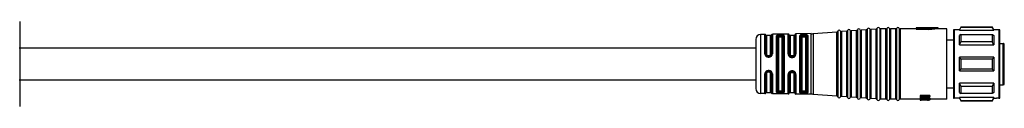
# Model space of a CAD drawing. Header units: millimetres. Extents: x -1015 to 2925, y 357 to 841.
# Tile 11 of 15: x 316 to 517, y 823 to 841. Entities that reach past the tile are written whole.
import ezdxf

# ---------------------------------------------------------------- set-up
doc = ezdxf.new("R2010")
doc.units = ezdxf.units.MM

# ---------------------------------------------------------------- blocks, each defined once
blk = doc.blocks.new('Drawing View1')
at = {"color": 7, "linetype": 'Continuous', "lineweight": 25}
for p, q in [((455.2, 11.9), (455.2, -5.4)), ((624.12, 10.07), (624.12, -3.57)), ((624.12, 10.07), (624.12, 10.07)), ((624.67, 10.11), (624.67, -3.61)), ((625.94, 10.08), (624.86, 10.01)), ((625.94, -3.58), (625.94, 10.08)), ((625.94, 10.08), (625.94, 10.08)), ((626.12, 10.22), (626.12, 10.21)), ((626.12, 10.21), (626.12, -3.72)), ((626.67, 10.25), (626.67, -3.75)), ((627.94, 10.23), (626.86, 10.15)), ((626.86, 10.15), (626.86, 10.15)), ((626.86, 10.15), (626.86, -3.65)), ((627.94, 10.22), (627.94, 10.23)), ((627.94, -3.73), (627.94, 10.22)), ((628.12, 10.36), (628.12, -3.86)), ((628.12, 10.36), (628.12, 10.36)), ((628.67, 10.4), (628.67, -3.9)), ((629.94, 10.37), (628.86, 10.29)), ((628.86, 10.29), (628.86, 10.29)), ((628.86, 10.29), (628.86, -3.79)), ((629.94, -3.87), (629.94, 10.37)), ((629.94, 10.37), (629.94, 10.37)), ((630.12, 10.5), (630.12, -4)), ((630.12, 10.5), (630.12, 10.5)), ((630.67, 10.52), (630.67, -4.02)), ((630.86, 10.4), (630.86, 10.4)), ((630.86, 10.4), (630.86, -3.9)), ((631.94, 10.4), (630.86, 10.4)), ((631.94, -3.9), (631.94, 10.4)), ((631.94, 10.4), (631.94, 10.4)), ((632.13, 10.52), (632.13, -4.02)), ((632.13, 10.52), (632.13, 10.52)), ((632.67, 10.52), (632.67, -4.02)), ((632.86, 10.4), (632.86, 10.4)), ((632.86, 10.4), (632.86, -3.9)), ((633.94, 10.4), (632.86, 10.4)), ((633.94, -3.9), (633.94, 10.4)), ((633.94, 10.4), (633.94, 10.4)), ((634.13, 10.52), (634.13, -4.02)), ((634.13, 10.52), (634.13, 10.52)), ((634.67, 10.52), (634.67, -4.02)), ((634.86, 10.4), (634.86, 10.4)), ((634.86, 10.4), (634.86, -3.9)), ((636.24, 10.4), (634.86, 10.4)), ((636.47, 10.4), (636.24, 10.4)), ((638.1, 10.4), (636.47, 10.4)), ((642.6, 10.6), (638.1, 10.6)), ((638.1, 10.6), (638.1, 10.54)), ((640.6, 10.54), (638.1, 10.54)), ((638.1, 10.34), (638.1, 10.54)), ((638.1, 10.34), (640.6, 10.34)), ((642.6, 10.6), (640.6, 10.45)), ((640.6, 10.54), (640.6, 10.45)), ((640.6, 10.24), (640.6, 10.45)), ((642.6, 10.4), (640.6, 10.24)), ((642.6, 10.4), (642.6, 10.6)), ((644.4, 10.4), (642.6, 10.4)), ((644.4, -3.9), (644.4, 10.4)), ((645.7, 10.05), (645.7, -3.41)), ((645.9, 10.25), (645.9, -3.61)), ((646.91, 10.25), (645.9, 10.25)), ((646.95, 10.25), (646.91, 10.25)), ((647.24, 10.75), (646.95, 10.25)), ((646.95, 10.12), (647.24, 10.68)), ((646.95, 10.12), (646.95, 10.25)), ((646.95, 10.12), (653.95, 10.12)), ((653.66, 10.75), (647.24, 10.75)), ((647.24, 10.75), (647.24, 10.68)), ((653.66, 10.68), (647.24, 10.68)), ((653.95, 10.25), (653.66, 10.75)), ((653.66, 10.68), (653.66, 10.75)), ((654.49, 10.25), (653.95, 10.25)), ((655, 10.25), (654.49, 10.25)), ((655.05, 10.25), (655, 10.25)), ((655.05, -3.75), (655.05, 10.25)), ((655.2, -3.47), (655.2, 10.1)), ((605.4, 8.27), (605.4, -1.77)), ((607.23, 9.28), (606.38, 9.27)), ((606.38, 9.27), (606.38, -2.76)), ((607.23, 9.28), (607.23, 9.28)), ((607.23, 5.33), (607.23, 9.28)), ((607.42, 9.16), (607.42, 9.17)), ((607.42, 5.29), (607.42, 9.16)), ((608.4, 9.05), (607.6, 9.05)), ((607.6, 9.05), (607.6, 5.25)), ((608.4, 5.25), (608.4, 9.05)), ((608.59, 9.18), (608.59, 5.3)), ((612.01, 9.36), (608.77, 9.31)), ((608.77, 9.31), (608.77, 5.34)), ((609.62, -2.47), (609.62, 8.97)), ((609.81, 8.85), (609.81, -2.35)), ((610, 8.72), (610, -2.22)), ((610.5, 9.18), (610.3, 9.18)), ((610.5, 9), (610.3, 8.99)), ((610.3, 8.81), (610.5, 8.81)), ((610.8, -2.22), (610.8, 8.72)), ((610.99, -2.36), (610.99, 8.86)), ((611.18, 9), (611.18, -2.5)), ((612.01, 9.36), (612.01, 9.36)), ((612.01, 5.29), (612.01, 9.36)), ((612.21, 5.23), (612.21, 9.2)), ((613.2, 9.05), (612.4, 9.05)), ((612.4, 9.05), (612.4, 5.18)), ((613.2, 5.18), (613.2, 9.05)), ((613.4, 9.22), (613.4, 5.24)), ((616.68, 9.44), (613.59, 9.38)), ((613.59, 9.38), (613.59, 5.29)), ((614.4, -2.55), (614.4, 9.05)), ((614.6, 8.88), (614.6, -2.38)), ((614.8, 8.72), (614.8, -2.22)), ((615.1, 9), (615.1, 9.07)), ((615.3, 9.07), (615.1, 9.07)), ((615.1, 9), (615.3, 9)), ((615.1, 8.81), (615.3, 8.81)), ((615.3, 9.07), (615.3, 9)), ((615.6, -2.22), (615.6, 8.72)), ((615.79, 8.93), (615.8, 8.89)), ((615.8, -2.39), (615.8, 8.89)), ((616, 9.07), (615.98, 9.12)), ((616, 9.07), (616, -2.57)), ((616.68, 9.43), (616.68, 9.44)), ((616.68, -2.94), (616.68, 9.43)), ((617.12, 9.45), (621.94, 9.8)), ((617.12, 9.45), (617.12, -2.95)), ((617.12, 9.45), (617.12, 9.45)), ((621.94, -3.3), (621.94, 9.8)), ((621.94, 9.8), (621.94, 9.8)), ((622.12, 9.93), (622.12, -3.43)), ((622.12, 9.93), (622.12, 9.93)), ((622.67, 9.97), (622.67, -3.47)), ((623.94, 9.94), (622.86, 9.86)), ((622.86, 9.86), (622.86, 9.86)), ((622.86, 9.86), (622.86, -3.36)), ((623.94, -3.44), (623.94, 9.94)), ((623.94, 9.94), (623.94, 9.94)), ((624.86, 10.01), (624.86, 10)), ((624.86, 10), (624.86, -3.51)), ((645.7, 8.1), (644.4, 8.1)), ((647.24, 9.24), (646.95, 9.07)), ((646.95, 7.14), (646.95, 9.07)), ((647.24, 9.24), (647.24, 7.77)), ((647.24, 9.24), (653.66, 9.24)), ((646.95, 7.14), (647.24, 7.77)), ((646.95, 7.14), (653.95, 7.14)), ((653.66, 7.77), (647.24, 7.77)), ((655.2, 7.4), (655.9, 7.4)), ((655.9, 3.25), (655.9, 7.4)), ((656.1, -0.8), (656.1, 7.2)), ((607.9, 4.82), (607.9, 4.96)), ((607.9, 4.96), (608.1, 4.96)), ((607.9, 4.82), (608.1, 4.82)), ((607.9, 4.67), (608.1, 4.67)), ((608.1, 4.82), (608.1, 4.96)), ((612.39, 4.84), (612.31, 4.93)), ((612.41, 4.84), (612.38, 4.87)), ((612.41, 4.84), (612.39, 4.84)), ((612.41, 4.84), (612.39, 4.84)), ((612.9, 4.89), (612.7, 4.89)), ((612.7, 4.75), (612.9, 4.75)), ((613.22, 4.87), (613.26, 4.9)), ((613.3, 4.95), (613.32, 4.96)), ((613.35, 5.03), (613.32, 4.96)), ((646.95, 1.88), (646.95, 4.62)), ((647.24, 4.29), (646.95, 4.62)), ((653.95, 4.62), (646.95, 4.62)), ((647.24, 4.29), (653.66, 4.29)), ((647.24, 4.29), (647.24, 2.21)), ((646.95, 1.88), (647.24, 2.21)), ((653.66, 2.21), (647.24, 2.21)), ((655.9, -1), (655.9, 3.25)), ((607.23, -2.78), (607.23, 1.24)), ((607.42, -2.67), (607.42, 1.28)), ((607.6, 1.32), (607.6, -2.55)), ((608.1, 1.9), (607.9, 1.9)), ((608.1, 1.75), (607.9, 1.75)), ((607.9, 1.75), (607.9, 1.61)), ((608.1, 1.61), (607.9, 1.61)), ((608.1, 1.75), (608.1, 1.61)), ((608.4, -2.55), (608.4, 1.32)), ((608.59, 1.27), (608.59, -2.68)), ((608.77, 1.23), (608.77, -2.81)), ((612.01, -2.86), (612.01, 1.14)), ((612.21, -2.7), (612.21, 1.19)), ((612.3, 1.48), (612.37, 1.57)), ((612.39, 1.57), (612.36, 1.55)), ((612.38, 1.56), (612.36, 1.55)), ((612.37, 1.56), (612.38, 1.56)), ((612.38, 1.56), (612.37, 1.56)), ((612.4, 1.25), (612.4, -2.55)), ((612.9, 1.68), (612.7, 1.68)), ((612.7, 1.54), (612.9, 1.54)), ((613.2, -2.55), (613.2, 1.25)), ((613.31, 1.46), (613.33, 1.45)), ((613.31, 1.46), (613.33, 1.45)), ((613.35, 1.39), (613.31, 1.46)), ((613.33, 1.45), (613.35, 1.39)), ((613.4, 1.19), (613.4, -2.72)), ((613.59, 1.13), (613.59, -2.88)), ((646.95, 1.88), (653.95, 1.88)), ((644.4, -1.6), (645.7, -1.6)), ((653.95, -0.64), (646.95, -0.64)), ((646.95, -2.57), (646.95, -0.64)), ((647.24, -1.27), (646.95, -0.64)), ((647.24, -1.27), (653.66, -1.27)), ((647.24, -1.27), (647.24, -2.74)), ((655.2, -1), (655.9, -1)), ((606.38, -2.76), (606.38, -2.77)), ((607.23, -2.78), (606.38, -2.77)), ((607.6, -2.55), (608.4, -2.55)), ((612.01, -2.86), (608.77, -2.81)), ((610.5, -2.31), (610.3, -2.31)), ((610.3, -2.49), (610.5, -2.5)), ((610.3, -2.68), (610.5, -2.68)), ((612.4, -2.55), (613.2, -2.55)), ((616.68, -2.94), (613.59, -2.88)), ((615.3, -2.31), (615.1, -2.31)), ((615.1, -2.57), (615.1, -2.5)), ((615.3, -2.5), (615.1, -2.5)), ((615.1, -2.57), (615.3, -2.57)), ((615.3, -2.5), (615.3, -2.57)), ((615.8, -2.39), (615.79, -2.43)), ((615.98, -2.62), (616, -2.57)), ((621.94, -3.3), (617.12, -2.95)), ((623.94, -3.44), (622.86, -3.36)), ((625.94, -3.58), (624.86, -3.51)), ((627.94, -3.73), (626.86, -3.65)), ((629.94, -3.87), (628.86, -3.79)), ((631.94, -3.9), (630.86, -3.9)), ((633.94, -3.9), (632.86, -3.9)), ((638.9, -3.9), (634.86, -3.9)), ((640.9, -3.19), (638.9, -3.19)), ((638.9, -3.19), (638.9, -3.41)), ((638.9, -3.41), (640.9, -3.41)), ((638.9, -3.41), (638.9, -3.52)), ((638.95, -3.52), (638.9, -3.53)), ((640.47, -3.52), (638.9, -3.52)), ((638.9, -3.53), (638.9, -3.74)), ((638.9, -3.74), (638.9, -3.84)), ((638.9, -3.84), (638.9, -3.97)), ((638.9, -3.97), (640.47, -3.97)), ((638.9, -3.97), (638.9, -4.02)), ((640.9, -4.02), (638.9, -4.02)), ((638.9, -4.02), (638.9, -4.08)), ((640.26, -4.02), (640.26, -4.06)), ((640.6, -4.02), (640.6, -4.06)), ((640.9, -3.19), (640.9, -3.41)), ((640.9, -3.58), (640.9, -3.41)), ((640.9, -3.75), (640.9, -3.95)), ((644.4, -3.9), (640.9, -3.9)), ((640.9, -4.02), (640.9, -3.95)), ((640.9, -4.02), (640.9, -4.08)), ((645.7, -3.41), (645.7, -3.55)), ((645.9, -3.61), (645.9, -3.75)), ((646.91, -3.75), (645.9, -3.75)), ((646.91, -3.75), (646.95, -3.75)), ((646.95, -2.57), (647.24, -2.74)), ((653.95, -3.62), (646.95, -3.62)), ((646.95, -3.75), (646.95, -3.62)), ((647.24, -4.18), (646.95, -3.62)), ((646.95, -3.75), (647.24, -4.25)), ((653.66, -2.74), (647.24, -2.74)), ((653.66, -4.25), (653.95, -3.75)), ((653.95, -3.62), (653.95, -3.75)), ((653.95, -3.75), (654.49, -3.75)), ((655, -3.75), (654.49, -3.75)), ((655, -3.75), (655.05, -3.75)), ((655.2, -3.6), (655.2, -3.47)), ((638.9, -4.08), (638.9, -4.1)), ((638.9, -4.08), (640.56, -4.08)), ((640.9, -4.1), (638.9, -4.1)), ((638.9, -4.1), (639.11, -4.1)), ((638.9, -4.1), (638.9, -4.1)), ((639.11, -4.1), (639.16, -4.1)), ((639.11, -4.1), (639.11, -4.1)), ((640.26, -4.06), (640.6, -4.06)), ((640.43, -4.1), (640.43, -4.1)), ((640.6, -4.1), (640.6, -4.1)), ((640.9, -4.1), (640.9, -4.08)), ((647.24, -4.18), (647.24, -4.25)), ((647.24, -4.18), (653.66, -4.18)), ((647.24, -4.25), (653.66, -4.25)), ((653.66, -4.25), (653.66, -4.18))]:
    blk.add_line(p, q, dxfattribs=at)
at = {"color": 7, "linetype": 'Continuous', "lineweight": 25, "flags": 128}
for points in [[(653.95, 10.25), (653.95, 10.25), (653.95, 10.24), (653.95, 10.23), (653.95, 10.22), (653.95, 10.2), (653.95, 10.17), (653.95, 10.15), (653.95, 10.12)], [(615.3, 9.26), (615.18, 9.26), (615.1, 9.26)], [(653.66, 7.77), (653.66, 7.97), (653.66, 8.17), (653.66, 8.37), (653.66, 8.55), (653.66, 8.73), (653.66, 8.91), (653.66, 9.08), (653.66, 9.24)], [(653.95, 9.07), (653.95, 8.87), (653.95, 8.66), (653.95, 8.44), (653.95, 8.2), (653.95, 7.95), (653.95, 7.69), (653.95, 7.42), (653.95, 7.14)], [(612.7, 4.59), (612.81, 4.59), (612.9, 4.59)], [(653.66, 2.21), (653.66, 2.47), (653.66, 2.73), (653.66, 2.99), (653.66, 3.25), (653.66, 3.51), (653.66, 3.77), (653.66, 4.03), (653.66, 4.29)], [(653.95, 4.62), (653.95, 4.28), (653.95, 3.94), (653.95, 3.59), (653.95, 3.25), (653.95, 2.91), (653.95, 2.56), (653.95, 2.22), (653.95, 1.88)], [(612.9, 1.83), (612.78, 1.83), (612.7, 1.83)], [(653.66, -2.74), (653.66, -2.58), (653.66, -2.41), (653.66, -2.23), (653.66, -2.05), (653.66, -1.87), (653.66, -1.67), (653.66, -1.47), (653.66, -1.27)], [(653.95, -0.64), (653.95, -0.92), (653.95, -1.19), (653.95, -1.45), (653.95, -1.7), (653.95, -1.94), (653.95, -2.16), (653.95, -2.37), (653.95, -2.57)], [(615.1, -2.76), (615.21, -2.76), (615.3, -2.76)]]:
    blk.add_lwpolyline(points, dxfattribs=at)
at = {"color": 7, "linetype": 'Continuous', "lineweight": 25}
for centre, radius, start, end in [((622.4, 9.83), 0.3, 90, 160.4937), ((622.4, 9.83), 0.3, 27.65, 90), ((623.93, 10.14), 0.2, 274.0718, 340.4937), ((624.4, 9.97), 0.3, 90, 160.4937), ((624.4, 9.97), 0.3, 27.65, 90), ((624.84, 10.2), 0.2, 207.65, 270), ((625.93, 10.28), 0.2, 274.0718, 340.4937), ((626.4, 10.12), 0.3, 90, 160.4937), ((626.4, 10.12), 0.3, 27.65, 90), ((626.84, 10.35), 0.2, 207.65, 270), ((626.84, 10.35), 0.2, 270, 274.0718), ((627.93, 10.42), 0.2, 274.0718, 340.4937), ((628.4, 10.26), 0.3, 90, 160.4937), ((628.4, 10.26), 0.3, 27.65, 90), ((628.84, 10.49), 0.2, 207.65, 270), ((628.84, 10.49), 0.2, 270, 274.0718), ((629.93, 10.57), 0.2, 274.0718, 340.4937), ((630.4, 10.4), 0.3, 90, 160.4937), ((630.4, 10.4), 0.3, 23.5782, 90), ((630.86, 10.6), 0.2, 203.5782, 270), ((631.94, 10.6), 0.2, 270, 336.4218), ((632.4, 10.4), 0.3, 90, 156.4218), ((632.4, 10.4), 0.3, 23.5782, 90), ((632.86, 10.6), 0.2, 203.5782, 270), ((633.94, 10.6), 0.2, 270, 336.4218), ((634.4, 10.4), 0.3, 90, 156.4218), ((634.4, 10.4), 0.3, 23.5782, 90), ((634.86, 10.6), 0.2, 203.5782, 270), ((645.9, 10.05), 0.2, 90, 180), ((655.05, 10.1), 0.15, 360, 90), ((606.4, 8.27), 1, 90.9414, 180), ((607.24, 9.08), 0.2, 25.1232, 90.9414), ((607.6, 9.25), 0.2, 205.1232, 270), ((608.4, 9.25), 0.2, 270, 338.8076), ((608.77, 9.11), 0.2, 90.9414, 158.8076), ((612.01, 9.16), 0.2, 13.2085, 90.9414), ((612.4, 9.25), 0.2, 193.2085, 270), ((613.2, 9.25), 0.2, 270, 350.5945), ((613.59, 9.18), 0.2, 90.9414, 170.5945), ((616.55, 17.43), 8, 270.9414, 274.0718), ((621.93, 10), 0.2, 274.0718, 340.4937), ((622.84, 10.06), 0.2, 207.65, 270), ((622.84, 10.06), 0.2, 270, 274.0718), ((624.84, 10.2), 0.2, 270, 274.0718), ((606.4, -1.77), 1, 180, 269.0586), ((655.9, -0.8), 0.2, 270, 0), ((607.24, -2.58), 0.2, 269.0586, 334.8768), ((607.6, -2.75), 0.2, 90, 154.8768), ((608.4, -2.75), 0.2, 21.1924, 90), ((608.77, -2.61), 0.2, 201.1924, 269.0586), ((612.01, -2.66), 0.2, 269.0586, 346.7915), ((612.4, -2.75), 0.2, 90, 166.7915), ((613.2, -2.75), 0.2, 9.4055, 90), ((613.59, -2.68), 0.2, 189.4055, 269.0586), ((616.55, -10.93), 8, 85.9282, 89.0586), ((621.93, -3.5), 0.2, 19.5063, 85.9282), ((622.4, -3.33), 0.3, 199.5063, 270), ((622.4, -3.33), 0.3, 270, 332.35), ((622.84, -3.56), 0.2, 90, 152.35), ((622.84, -3.56), 0.2, 85.9282, 90), ((623.93, -3.64), 0.2, 19.5063, 85.9282), ((624.4, -3.47), 0.3, 199.5063, 270), ((624.4, -3.47), 0.3, 270, 332.35), ((624.84, -3.7), 0.2, 90, 152.35), ((624.84, -3.7), 0.2, 85.9282, 90), ((625.93, -3.78), 0.2, 19.5063, 85.9282), ((626.4, -3.62), 0.3, 199.5063, 270), ((626.4, -3.62), 0.3, 270, 332.35), ((626.84, -3.85), 0.2, 90, 152.35), ((626.84, -3.85), 0.2, 85.9282, 90), ((627.93, -3.92), 0.2, 19.5063, 85.9282), ((628.4, -3.76), 0.3, 199.5063, 270), ((628.4, -3.76), 0.3, 270, 332.35), ((628.84, -3.99), 0.2, 90, 152.35), ((628.84, -3.99), 0.2, 85.9282, 90), ((629.93, -4.07), 0.2, 19.5063, 85.9282), ((630.4, -3.9), 0.3, 199.5063, 270), ((630.86, -4.1), 0.2, 90, 156.4218), ((631.94, -4.1), 0.2, 23.5782, 90), ((632.86, -4.1), 0.2, 90, 156.4218), ((633.94, -4.1), 0.2, 23.5782, 90), ((634.86, -4.1), 0.2, 90, 156.4218), ((645.9, -3.55), 0.2, 180, 270), ((655.05, -3.6), 0.15, 270, 0), ((630.4, -3.9), 0.3, 270, 336.4218), ((632.4, -3.9), 0.3, 203.5782, 270), ((632.4, -3.9), 0.3, 270, 336.4218), ((634.4, -3.9), 0.3, 203.5782, 270), ((634.4, -3.9), 0.3, 270, 336.4218)]:
    blk.add_arc(centre, radius, start, end, dxfattribs=at)
for points, knots in [([(653.95, 10.12), (653.9, 10.22), (653.8, 10.41), (653.7, 10.59), (653.66, 10.68)], [0, 0, 0, 0, 0.554448, 1, 1, 1, 1]), ([(610.3, 9.18), (610.21, 9.18), (610.08, 9.17), (609.92, 9.15), (609.79, 9.12), (609.65, 9.06), (609.63, 9), (609.62, 8.97)], [0, 0, 0, 0, 0.241139, 0.362915, 0.491028, 0.735251, 1, 1, 1, 1]), ([(609.81, 8.85), (609.82, 8.87), (609.83, 8.91), (609.94, 8.96), (610.08, 8.98), (610.2, 8.99), (610.27, 8.99), (610.3, 8.99)], [0, 0, 0, 0, 0.251388, 0.501452, 0.750357, 0.875313, 1, 1, 1, 1]), ([(610, 8.72), (610.01, 8.73), (610.02, 8.76), (610.1, 8.79), (610.2, 8.81), (610.27, 8.81), (610.3, 8.81)], [0, 0, 0, 0, 0.285261, 0.56524, 0.782325, 1, 1, 1, 1]), ([(610.3, 9.18), (610.3, 9.17), (610.3, 9.16), (610.3, 9.12), (610.3, 9.06), (610.3, 9.02), (610.3, 8.99)], [0, 0, 0, 0, 0.2514014, 0.4999418, 0.7485537, 1, 1, 1, 1]), ([(611.18, 9), (611.17, 9.03), (611.15, 9.09), (610.99, 9.15), (610.8, 9.17), (610.63, 9.18), (610.54, 9.18), (610.5, 9.18)], [0, 0, 0, 0, 0.252766, 0.513057, 0.759813, 0.879584, 1, 1, 1, 1]), ([(610.5, 9.18), (610.5, 9.18), (610.5, 9.16), (610.5, 9.12), (610.5, 9.06), (610.5, 9.02), (610.5, 9)], [0, 0, 0, 0, 0.243241, 0.500063, 0.756851, 1, 1, 1, 1]), ([(610.5, 9), (610.53, 9), (610.6, 9), (610.72, 8.99), (610.86, 8.97), (610.97, 8.92), (610.99, 8.88), (610.99, 8.86)], [0, 0, 0, 0, 0.12497, 0.250195, 0.499389, 0.749273, 1, 1, 1, 1]), ([(610.5, 8.81), (610.54, 8.81), (610.63, 8.81), (610.73, 8.78), (610.79, 8.75), (610.8, 8.73), (610.8, 8.72)], [0, 0, 0, 0, 0.276915, 0.553061, 0.773141, 1, 1, 1, 1]), ([(614.46, 9.14), (614.45, 9.13), (614.41, 9.1), (614.4, 9.06), (614.4, 9.05)], [0, 0, 0, 0, 0.498598, 1, 1, 1, 1]), ([(615.1, 9.26), (615.03, 9.26), (614.9, 9.25), (614.72, 9.23), (614.56, 9.2), (614.5, 9.16), (614.46, 9.14)], [0, 0, 0, 0, 0.242002, 0.485528, 0.737293, 1, 1, 1, 1]), ([(614.65, 8.95), (614.64, 8.97), (614.63, 9.02), (614.59, 9.08), (614.53, 9.13), (614.49, 9.14), (614.46, 9.14)], [0, 0, 0, 0, 0.241446, 0.500004, 0.7585595, 1, 1, 1, 1]), ([(614.6, 8.88), (614.6, 8.89), (614.61, 8.92), (614.63, 8.94), (614.65, 8.95)], [0, 0, 0, 0, 0.5008746, 1, 1, 1, 1]), ([(614.65, 8.95), (614.67, 8.97), (614.72, 9), (614.83, 9.04), (614.96, 9.06), (615.05, 9.06), (615.1, 9.07)], [0, 0, 0, 0, 0.256025, 0.506775, 0.754118, 1, 1, 1, 1]), ([(614.65, 8.95), (614.67, 8.96), (614.72, 8.97), (614.83, 8.99), (614.96, 9), (615.05, 9), (615.1, 9)], [0, 0, 0, 0, 0.258152, 0.510537, 0.757645, 1, 1, 1, 1]), ([(614.8, 8.72), (614.81, 8.73), (614.82, 8.76), (614.9, 8.79), (615, 8.81), (615.07, 8.81), (615.1, 8.81)], [0, 0, 0, 0, 0.285261, 0.56524, 0.782325, 1, 1, 1, 1]), ([(615.3, 9.26), (615.38, 9.26), (615.54, 9.26), (615.75, 9.24), (615.91, 9.19), (615.96, 9.14), (615.98, 9.12)], [0, 0, 0, 0, 0.240225, 0.486463, 0.737181, 1, 1, 1, 1]), ([(615.3, 9.07), (615.36, 9.07), (615.48, 9.07), (615.63, 9.04), (615.74, 9), (615.77, 8.95), (615.79, 8.93)], [0, 0, 0, 0, 0.250451, 0.49733, 0.740991, 1, 1, 1, 1]), ([(615.3, 9), (615.36, 9), (615.47, 9), (615.62, 8.99), (615.74, 8.96), (615.77, 8.94), (615.79, 8.93)], [0, 0, 0, 0, 0.246471, 0.495117, 0.74073, 1, 1, 1, 1]), ([(615.3, 8.81), (615.34, 8.81), (615.43, 8.81), (615.53, 8.78), (615.59, 8.75), (615.6, 8.73), (615.6, 8.72)], [0, 0, 0, 0, 0.276915, 0.553061, 0.773142, 1, 1, 1, 1]), ([(615.79, 8.93), (615.79, 8.95), (615.8, 9), (615.85, 9.06), (615.91, 9.11), (615.96, 9.11), (615.98, 9.12)], [0, 0, 0, 0, 0.241117, 0.500002, 0.758886, 1, 1, 1, 1]), ([(653.66, 9.24), (653.72, 9.21), (653.81, 9.15), (653.91, 9.1), (653.95, 9.07)], [0, 0, 0, 0, 0.565534, 1, 1, 1, 1]), ([(605.4, 6.5), (601.82, 6.5), (594.99, 6.5), (585.21, 6.5), (576.37, 6.5), (568.39, 6.5), (560.6, 6.5), (553.1, 6.5), (545.97, 6.5), (539.3, 6.5), (532.67, 6.5), (525.67, 6.5), (518.56, 6.5), (508.21, 6.5), (494.7, 6.5), (480.81, 6.5), (469.78, 6.5), (463.64, 6.5), (459.66, 6.5), (457.75, 6.5), (456.24, 6.5), (455.36, 6.5), (455.1, 6.5)], [0, 0, 0, 0, 0.07142, 0.1362, 0.194819, 0.247722, 0.295313, 0.35022, 0.397401, 0.437515, 0.483379, 0.529746, 0.577253, 0.625419, 0.736509, 0.847269, 0.902794, 0.956498, 0.96957, 0.982321, 0.994657, 1, 1, 1, 1]), ([(653.95, 7.14), (653.9, 7.25), (653.8, 7.46), (653.7, 7.67), (653.66, 7.77)], [0, 0, 0, 0, 0.5544475, 1, 1, 1, 1]), ([(656.1, 7.2), (656.1, 7.21), (656.1, 7.24), (656.08, 7.3), (656.05, 7.34), (656.01, 7.37), (655.96, 7.4), (655.93, 7.4), (655.9, 7.4)], [0, 0, 0, 0, 0.150077, 0.28494, 0.508133, 0.635564, 0.760095, 1, 1, 1, 1]), ([(607.23, 5.33), (607.24, 5.25), (607.26, 5.12), (607.34, 4.97), (607.43, 4.86), (607.54, 4.78), (607.69, 4.7), (607.82, 4.68), (607.9, 4.67)], [0, 0, 0, 0, 0.249647, 0.378944, 0.511627, 0.643499, 0.770892, 1, 1, 1, 1]), ([(607.9, 4.82), (607.84, 4.83), (607.71, 4.85), (607.55, 4.96), (607.44, 5.11), (607.43, 5.23), (607.42, 5.29)], [0, 0, 0, 0, 0.248517, 0.49779, 0.748323, 1, 1, 1, 1]), ([(607.6, 5.25), (607.6, 5.21), (607.61, 5.14), (607.68, 5.04), (607.78, 4.98), (607.86, 4.97), (607.9, 4.96)], [0, 0, 0, 0, 0.25281, 0.507519, 0.757887, 1, 1, 1, 1]), ([(607.9, 4.82), (607.9, 4.82), (607.9, 4.81), (607.9, 4.78), (607.9, 4.73), (607.9, 4.69), (607.9, 4.67)], [0, 0, 0, 0, 0.251195, 0.500058, 0.748854, 1, 1, 1, 1]), ([(608.1, 4.67), (608.18, 4.68), (608.31, 4.7), (608.47, 4.78), (608.61, 4.89), (608.74, 5.08), (608.76, 5.25), (608.77, 5.34)], [0, 0, 0, 0, 0.238715, 0.362443, 0.48686, 0.741684, 1, 1, 1, 1]), ([(608.59, 5.3), (608.58, 5.24), (608.57, 5.11), (608.45, 4.96), (608.32, 4.87), (608.2, 4.83), (608.13, 4.83), (608.1, 4.82)], [0, 0, 0, 0, 0.251317, 0.501216, 0.750175, 0.875047, 1, 1, 1, 1]), ([(608.1, 4.96), (608.14, 4.97), (608.22, 4.98), (608.32, 5.04), (608.39, 5.14), (608.4, 5.21), (608.4, 5.25)], [0, 0, 0, 0, 0.2437516, 0.4931622, 0.746575, 1, 1, 1, 1]), ([(608.1, 4.82), (608.1, 4.82), (608.1, 4.81), (608.1, 4.78), (608.1, 4.73), (608.1, 4.69), (608.1, 4.67)], [0, 0, 0, 0, 0.244222, 0.499941, 0.755691, 1, 1, 1, 1]), ([(612.01, 5.29), (612.01, 5.23), (612.02, 5.13), (612.08, 4.98), (612.16, 4.84), (612.25, 4.77), (612.29, 4.73)], [0, 0, 0, 0, 0.245969, 0.503548, 0.759319, 1, 1, 1, 1]), ([(612.38, 4.87), (612.36, 4.89), (612.31, 4.93), (612.25, 5.02), (612.21, 5.12), (612.21, 5.2), (612.21, 5.23)], [0, 0, 0, 0, 0.1737307, 0.4485774, 0.7240349, 1, 1, 1, 1]), ([(612.39, 4.84), (612.38, 4.84), (612.37, 4.82), (612.33, 4.78), (612.3, 4.75), (612.29, 4.73)], [0, 0, 0, 0, 0.34004, 0.68008, 1, 1, 1, 1]), ([(612.29, 4.73), (612.35, 4.69), (612.47, 4.61), (612.62, 4.6), (612.7, 4.59)], [0, 0, 0, 0, 0.5055909, 1, 1, 1, 1]), ([(612.7, 4.89), (612.66, 4.9), (612.57, 4.91), (612.47, 4.99), (612.41, 5.08), (612.4, 5.15), (612.4, 5.18)], [0, 0, 0, 0, 0.276915, 0.553061, 0.773141, 1, 1, 1, 1]), ([(612.41, 4.84), (612.42, 4.84), (612.45, 4.81), (612.52, 4.78), (612.61, 4.76), (612.67, 4.76), (612.7, 4.76)], [0, 0, 0, 0, 0.079641, 0.390088, 0.697367, 1, 1, 1, 1]), ([(612.7, 4.75), (612.65, 4.75), (612.54, 4.76), (612.45, 4.82), (612.41, 4.84)], [0, 0, 0, 0, 0.499498, 1, 1, 1, 1]), ([(613.2, 5.18), (613.19, 5.14), (613.18, 5.06), (613.1, 4.96), (613, 4.9), (612.93, 4.9), (612.9, 4.89)], [0, 0, 0, 0, 0.285261, 0.56524, 0.782325, 1, 1, 1, 1]), ([(613.3, 4.95), (613.28, 4.93), (613.23, 4.87), (613.13, 4.8), (613.02, 4.76), (612.94, 4.75), (612.9, 4.75)], [0, 0, 0, 0, 0.2488551, 0.4974244, 0.7472875, 1, 1, 1, 1]), ([(612.9, 4.59), (612.95, 4.6), (613.06, 4.61), (613.22, 4.67), (613.36, 4.76), (613.43, 4.85), (613.46, 4.89)], [0, 0, 0, 0, 0.2450505, 0.490242, 0.743735, 1, 1, 1, 1]), ([(612.9, 4.76), (612.93, 4.76), (613.01, 4.76), (613.08, 4.79), (613.11, 4.8)], [0, 0, 0, 0, 0.517542, 1, 1, 1, 1]), ([(613.4, 5.24), (613.39, 5.19), (613.38, 5.09), (613.33, 5), (613.3, 4.95)], [0, 0, 0, 0, 0.50105, 1, 1, 1, 1]), ([(613.32, 4.96), (613.33, 4.96), (613.35, 4.95), (613.41, 4.93), (613.44, 4.9), (613.46, 4.89)], [0, 0, 0, 0, 0.340198, 0.680395, 1, 1, 1, 1]), ([(613.46, 4.89), (613.5, 4.96), (613.58, 5.09), (613.59, 5.23), (613.59, 5.29)], [0, 0, 0, 0, 0.543505, 1, 1, 1, 1]), ([(653.66, 4.29), (653.72, 4.35), (653.81, 4.46), (653.91, 4.57), (653.95, 4.62)], [0, 0, 0, 0, 0.565534, 1, 1, 1, 1]), ([(653.95, 1.88), (653.9, 1.94), (653.8, 2.05), (653.7, 2.16), (653.66, 2.21)], [0, 0, 0, 0, 0.554448, 1, 1, 1, 1]), ([(455.1, 0), (455.44, 0), (457.39, 0), (461.12, 0), (466.21, 0), (471.37, 0), (476.54, 0), (484.07, 0), (493.83, 0), (503.48, 0), (510.57, 0), (515.14, 0), (519.59, 0), (524.33, 0), (529.83, 0), (535.97, 0), (542.73, 0), (550.09, 0), (558.44, 0), (567.1, 0), (575.99, 0), (585.03, 0), (594.92, 0), (601.81, 0), (605.4, 0)], [0, 0, 0, 0, 0.006909, 0.040014, 0.07389, 0.108574, 0.142782, 0.17704, 0.258825, 0.337733, 0.369938, 0.40045, 0.428944, 0.458795, 0.495175, 0.538733, 0.581401, 0.630143, 0.68551, 0.748116, 0.802824, 0.862779, 0.928365, 1, 1, 1, 1]), ([(607.9, 1.9), (607.81, 1.89), (607.64, 1.87), (607.42, 1.72), (607.26, 1.5), (607.24, 1.33), (607.23, 1.24)], [0, 0, 0, 0, 0.239775, 0.487318, 0.742237, 1, 1, 1, 1]), ([(607.42, 1.28), (607.43, 1.34), (607.44, 1.46), (607.55, 1.62), (607.71, 1.73), (607.84, 1.74), (607.9, 1.75)], [0, 0, 0, 0, 0.251722, 0.502052, 0.751355, 1, 1, 1, 1]), ([(607.9, 1.61), (607.86, 1.6), (607.78, 1.59), (607.68, 1.53), (607.61, 1.43), (607.6, 1.35), (607.6, 1.32)], [0, 0, 0, 0, 0.244541, 0.494439, 0.747625, 1, 1, 1, 1]), ([(607.9, 1.75), (607.9, 1.75), (607.9, 1.76), (607.9, 1.8), (607.9, 1.84), (607.9, 1.88), (607.9, 1.9)], [0, 0, 0, 0, 0.244354, 0.500002, 0.755648, 1, 1, 1, 1]), ([(608.77, 1.23), (608.76, 1.32), (608.75, 1.45), (608.66, 1.6), (608.57, 1.71), (608.46, 1.8), (608.31, 1.88), (608.18, 1.89), (608.1, 1.9)], [0, 0, 0, 0, 0.249026, 0.378368, 0.510999, 0.642887, 0.770292, 1, 1, 1, 1]), ([(608.1, 1.75), (608.1, 1.75), (608.1, 1.76), (608.1, 1.8), (608.1, 1.84), (608.1, 1.88), (608.1, 1.9)], [0, 0, 0, 0, 0.251175, 0.5, 0.748825, 1, 1, 1, 1]), ([(608.1, 1.75), (608.13, 1.75), (608.2, 1.74), (608.32, 1.7), (608.45, 1.62), (608.57, 1.46), (608.58, 1.34), (608.59, 1.27)], [0, 0, 0, 0, 0.1250964, 0.2500788, 0.4991888, 0.749161, 1, 1, 1, 1]), ([(608.4, 1.32), (608.4, 1.35), (608.39, 1.43), (608.32, 1.53), (608.22, 1.59), (608.14, 1.6), (608.1, 1.61)], [0, 0, 0, 0, 0.25191, 0.506201, 0.756885, 1, 1, 1, 1]), ([(612.25, 1.67), (612.22, 1.63), (612.15, 1.56), (612.07, 1.44), (612.02, 1.29), (612.01, 1.19), (612.01, 1.14)], [0, 0, 0, 0, 0.239755, 0.482391, 0.733795, 1, 1, 1, 1]), ([(612.21, 1.19), (612.21, 1.23), (612.21, 1.3), (612.25, 1.4), (612.3, 1.48), (612.34, 1.53), (612.36, 1.54)], [0, 0, 0, 0, 0.267915, 0.534812, 0.800946, 1, 1, 1, 1]), ([(612.7, 1.83), (612.62, 1.82), (612.45, 1.81), (612.32, 1.71), (612.25, 1.67)], [0, 0, 0, 0, 0.4932343, 1, 1, 1, 1]), ([(612.25, 1.67), (612.27, 1.65), (612.3, 1.62), (612.34, 1.58), (612.36, 1.57), (612.37, 1.56)], [0, 0, 0, 0, 0.319975, 0.659989, 1, 1, 1, 1]), ([(612.38, 1.56), (612.43, 1.6), (612.52, 1.66), (612.64, 1.67), (612.7, 1.68)], [0, 0, 0, 0, 0.501701, 1, 1, 1, 1]), ([(612.7, 1.67), (612.67, 1.67), (612.61, 1.67), (612.51, 1.64), (612.44, 1.61), (612.4, 1.58), (612.39, 1.57)], [0, 0, 0, 0, 0.287444, 0.579371, 0.874244, 1, 1, 1, 1]), ([(612.4, 1.25), (612.41, 1.29), (612.42, 1.37), (612.5, 1.47), (612.6, 1.53), (612.67, 1.53), (612.7, 1.54)], [0, 0, 0, 0, 0.286333, 0.566645, 0.783294, 1, 1, 1, 1]), ([(613.48, 1.51), (613.44, 1.56), (613.37, 1.65), (613.23, 1.75), (613.07, 1.82), (612.95, 1.83), (612.9, 1.83)], [0, 0, 0, 0, 0.257138, 0.51101, 0.755862, 1, 1, 1, 1]), ([(612.9, 1.68), (612.94, 1.68), (613.02, 1.67), (613.14, 1.62), (613.24, 1.55), (613.29, 1.49), (613.31, 1.46)], [0, 0, 0, 0, 0.251138, 0.500284, 0.749288, 1, 1, 1, 1]), ([(613.1, 1.63), (613.07, 1.64), (613, 1.67), (612.93, 1.67), (612.9, 1.67)], [0, 0, 0, 0, 0.449854, 1, 1, 1, 1]), ([(612.9, 1.54), (612.94, 1.53), (613.03, 1.52), (613.13, 1.44), (613.19, 1.35), (613.2, 1.28), (613.2, 1.25)], [0, 0, 0, 0, 0.275977, 0.551671, 0.772108, 1, 1, 1, 1]), ([(613.31, 1.46), (613.34, 1.42), (613.39, 1.33), (613.39, 1.24), (613.4, 1.19)], [0, 0, 0, 0, 0.499299, 1, 1, 1, 1]), ([(613.33, 1.45), (613.34, 1.45), (613.37, 1.46), (613.42, 1.48), (613.46, 1.5), (613.48, 1.51)], [0, 0, 0, 0, 0.340185, 0.680373, 1, 1, 1, 1]), ([(613.59, 1.13), (613.59, 1.2), (613.58, 1.33), (613.51, 1.45), (613.48, 1.51)], [0, 0, 0, 0, 0.497389, 1, 1, 1, 1]), ([(653.66, -1.27), (653.72, -1.15), (653.81, -0.94), (653.91, -0.73), (653.95, -0.64)], [0, 0, 0, 0, 0.565534, 1, 1, 1, 1]), ([(609.62, -2.47), (609.63, -2.5), (609.65, -2.56), (609.81, -2.63), (610.03, -2.67), (610.21, -2.68), (610.3, -2.68)], [0, 0, 0, 0, 0.254619, 0.514225, 0.762311, 1, 1, 1, 1]), ([(610.3, -2.49), (610.27, -2.49), (610.2, -2.49), (610.08, -2.48), (609.94, -2.46), (609.83, -2.41), (609.82, -2.37), (609.81, -2.35)], [0, 0, 0, 0, 0.124787, 0.249886, 0.499149, 0.749117, 1, 1, 1, 1]), ([(610.3, -2.31), (610.26, -2.31), (610.17, -2.31), (610.07, -2.28), (610.01, -2.25), (610, -2.23), (610, -2.22)], [0, 0, 0, 0, 0.276915, 0.553061, 0.773141, 1, 1, 1, 1]), ([(610.3, -2.68), (610.3, -2.67), (610.3, -2.66), (610.3, -2.62), (610.3, -2.56), (610.3, -2.52), (610.3, -2.49)], [0, 0, 0, 0, 0.243205, 0.499868, 0.756602, 1, 1, 1, 1]), ([(610.8, -2.22), (610.79, -2.23), (610.78, -2.26), (610.7, -2.29), (610.6, -2.31), (610.53, -2.31), (610.5, -2.31)], [0, 0, 0, 0, 0.2852611, 0.56524, 0.7823246, 1, 1, 1, 1]), ([(610.99, -2.36), (610.99, -2.38), (610.97, -2.42), (610.86, -2.47), (610.72, -2.49), (610.6, -2.5), (610.53, -2.5), (610.5, -2.5)], [0, 0, 0, 0, 0.251131, 0.500892, 0.749986, 0.87511, 1, 1, 1, 1]), ([(610.5, -2.68), (610.6, -2.68), (610.8, -2.68), (611.02, -2.64), (611.16, -2.58), (611.17, -2.52), (611.18, -2.5)], [0, 0, 0, 0, 0.267548, 0.5453, 0.771617, 1, 1, 1, 1]), ([(610.5, -2.68), (610.5, -2.68), (610.5, -2.66), (610.5, -2.62), (610.5, -2.56), (610.5, -2.52), (610.5, -2.5)], [0, 0, 0, 0, 0.251426, 0.499997, 0.748572, 1, 1, 1, 1]), ([(614.4, -2.55), (614.4, -2.57), (614.41, -2.6), (614.45, -2.63), (614.46, -2.64)], [0, 0, 0, 0, 0.552005, 1, 1, 1, 1]), ([(614.65, -2.45), (614.64, -2.47), (614.63, -2.52), (614.59, -2.58), (614.53, -2.63), (614.49, -2.64), (614.46, -2.64)], [0, 0, 0, 0, 0.241446, 0.500003, 0.758559, 1, 1, 1, 1]), ([(614.46, -2.64), (614.5, -2.66), (614.56, -2.7), (614.72, -2.73), (614.9, -2.75), (615.03, -2.76), (615.1, -2.76)], [0, 0, 0, 0, 0.264792, 0.517104, 0.760516, 1, 1, 1, 1]), ([(614.65, -2.45), (614.63, -2.44), (614.61, -2.42), (614.6, -2.39), (614.6, -2.38)], [0, 0, 0, 0, 0.499485, 1, 1, 1, 1]), ([(615.1, -2.5), (615.05, -2.5), (614.96, -2.5), (614.83, -2.49), (614.72, -2.47), (614.67, -2.46), (614.65, -2.45)], [0, 0, 0, 0, 0.242551, 0.489727, 0.742047, 1, 1, 1, 1]), ([(615.1, -2.57), (615.05, -2.56), (614.96, -2.56), (614.83, -2.54), (614.72, -2.5), (614.67, -2.47), (614.65, -2.45)], [0, 0, 0, 0, 0.245905, 0.493255, 0.743998, 1, 1, 1, 1]), ([(615.1, -2.31), (615.06, -2.31), (614.97, -2.31), (614.87, -2.28), (614.81, -2.25), (614.8, -2.23), (614.8, -2.22)], [0, 0, 0, 0, 0.276915, 0.553061, 0.773142, 1, 1, 1, 1]), ([(615.6, -2.22), (615.59, -2.23), (615.58, -2.26), (615.5, -2.29), (615.4, -2.31), (615.33, -2.31), (615.3, -2.31)], [0, 0, 0, 0, 0.2852611, 0.5652399, 0.7823246, 1, 1, 1, 1]), ([(615.79, -2.43), (615.77, -2.44), (615.74, -2.46), (615.62, -2.49), (615.47, -2.5), (615.36, -2.5), (615.3, -2.5)], [0, 0, 0, 0, 0.264662, 0.51369, 0.753717, 1, 1, 1, 1]), ([(615.79, -2.43), (615.77, -2.45), (615.74, -2.5), (615.63, -2.54), (615.48, -2.57), (615.36, -2.57), (615.3, -2.57)], [0, 0, 0, 0, 0.259041, 0.502666, 0.749569, 1, 1, 1, 1]), ([(615.3, -2.76), (615.38, -2.76), (615.53, -2.76), (615.74, -2.74), (615.91, -2.69), (615.96, -2.64), (615.98, -2.62)], [0, 0, 0, 0, 0.241569, 0.481567, 0.731543, 1, 1, 1, 1]), ([(615.79, -2.43), (615.79, -2.45), (615.8, -2.5), (615.85, -2.56), (615.91, -2.61), (615.96, -2.61), (615.98, -2.62)], [0, 0, 0, 0, 0.241112, 0.499995, 0.758881, 1, 1, 1, 1]), ([(640.47, -3.52), (640.18, -3.57), (639.66, -3.65), (639.13, -3.71), (638.9, -3.74)], [0, 0, 0, 0, 0.5599951, 1, 1, 1, 1]), ([(638.9, -3.84), (639.19, -3.87), (639.72, -3.92), (640.24, -3.96), (640.47, -3.97)], [0, 0, 0, 0, 0.5599963, 1, 1, 1, 1]), ([(640.9, -3.58), (640.57, -3.62), (639.97, -3.7), (639.38, -3.77), (639.11, -3.79)], [0, 0, 0, 0, 0.559995, 1, 1, 1, 1]), ([(639.11, -3.79), (639.45, -3.83), (640.04, -3.89), (640.64, -3.93), (640.9, -3.95)], [0, 0, 0, 0, 0.559996, 1, 1, 1, 1]), ([(640.09, -3.68), (640.1, -3.68), (640.37, -3.71), (640.64, -3.73), (640.9, -3.75)], [0, 0, 0, 0, 0.0242701, 1, 1, 1, 1]), ([(653.95, -2.57), (653.9, -2.6), (653.8, -2.66), (653.7, -2.71), (653.66, -2.74)], [0, 0, 0, 0, 0.554448, 1, 1, 1, 1]), ([(653.66, -4.18), (653.72, -4.07), (653.81, -3.88), (653.91, -3.7), (653.95, -3.62)], [0, 0, 0, 0, 0.565534, 1, 1, 1, 1]), ([(640.26, -4.06), (640.32, -4.06), (640.42, -4.07), (640.52, -4.08), (640.56, -4.08)], [0, 0, 0, 0, 0.559998, 1, 1, 1, 1]), ([(640.43, -4.1), (640.46, -4.1), (640.52, -4.1), (640.58, -4.1), (640.6, -4.1)], [0, 0, 0, 0, 0.56, 1, 1, 1, 1]), ([(640.6, -4.06), (640.66, -4.06), (640.76, -4.07), (640.86, -4.08), (640.9, -4.08)], [0, 0, 0, 0, 0.559998, 1, 1, 1, 1])]:
    blk.add_open_spline(points, degree=3, knots=knots, dxfattribs=at)
for points in [[(609.81, 8.85), (609.8, 8.86), (609.79, 8.9), (609.74, 8.94), (609.68, 8.97), (609.64, 8.97), (609.62, 8.97)], [(610, 8.72), (609.98, 8.72), (609.94, 8.72), (609.88, 8.75), (609.84, 8.79), (609.82, 8.83), (609.81, 8.85)], [(610.3, 8.81), (610.3, 8.82), (610.3, 8.84), (610.3, 8.88), (610.3, 8.93), (610.3, 8.97), (610.3, 8.99)], [(610.5, 8.81), (610.5, 8.82), (610.5, 8.84), (610.5, 8.88), (610.5, 8.93), (610.5, 8.98), (610.5, 9)], [(610.8, 8.72), (610.82, 8.72), (610.87, 8.72), (610.92, 8.75), (610.97, 8.8), (610.99, 8.84), (610.99, 8.86)], [(610.99, 8.86), (611, 8.88), (611.02, 8.91), (611.06, 8.96), (611.12, 8.99), (611.16, 8.99), (611.18, 9)], [(614.6, 8.88), (614.6, 8.9), (614.58, 8.95), (614.54, 9), (614.47, 9.04), (614.42, 9.04), (614.4, 9.05)], [(614.8, 8.72), (614.78, 8.72), (614.73, 8.73), (614.67, 8.76), (614.62, 8.82), (614.61, 8.86), (614.6, 8.88)], [(615.1, 9.07), (615.1, 9.09), (615.1, 9.13), (615.1, 9.19), (615.1, 9.24), (615.1, 9.25), (615.1, 9.26)], [(615.1, 8.81), (615.1, 8.82), (615.1, 8.84), (615.1, 8.88), (615.1, 8.94), (615.1, 8.98), (615.1, 9)], [(615.3, 9.07), (615.3, 9.09), (615.3, 9.14), (615.3, 9.2), (615.3, 9.24), (615.3, 9.26), (615.3, 9.26)], [(615.3, 8.81), (615.3, 8.82), (615.3, 8.84), (615.3, 8.88), (615.3, 8.94), (615.3, 8.98), (615.3, 9)], [(615.6, 8.72), (615.63, 8.72), (615.68, 8.73), (615.74, 8.77), (615.79, 8.82), (615.8, 8.87), (615.8, 8.89)], [(615.8, 8.89), (615.8, 8.92), (615.81, 8.96), (615.86, 9.02), (615.92, 9.06), (615.97, 9.07), (616, 9.07)], [(607.42, 5.29), (607.41, 5.3), (607.39, 5.31), (607.35, 5.32), (607.29, 5.33), (607.25, 5.33), (607.23, 5.33)], [(607.42, 5.29), (607.43, 5.29), (607.45, 5.28), (607.49, 5.26), (607.54, 5.25), (607.58, 5.25), (607.6, 5.25)], [(608.59, 5.3), (608.58, 5.29), (608.56, 5.28), (608.51, 5.26), (608.46, 5.25), (608.42, 5.25), (608.4, 5.25)], [(608.59, 5.3), (608.6, 5.3), (608.61, 5.32), (608.66, 5.33), (608.71, 5.34), (608.75, 5.34), (608.77, 5.34)], [(612.21, 5.23), (612.2, 5.24), (612.18, 5.26), (612.14, 5.27), (612.08, 5.28), (612.03, 5.29), (612.01, 5.29)], [(612.4, 5.18), (612.38, 5.18), (612.33, 5.19), (612.27, 5.2), (612.23, 5.21), (612.21, 5.23), (612.21, 5.23)], [(612.7, 4.89), (612.7, 4.87), (612.7, 4.83), (612.7, 4.79), (612.7, 4.76), (612.7, 4.75), (612.7, 4.75)], [(612.7, 4.75), (612.7, 4.75), (612.7, 4.74), (612.7, 4.71), (612.7, 4.66), (612.7, 4.62), (612.7, 4.59)], [(612.9, 4.89), (612.9, 4.87), (612.9, 4.83), (612.9, 4.79), (612.9, 4.76), (612.9, 4.75), (612.9, 4.75)], [(612.9, 4.75), (612.9, 4.75), (612.9, 4.74), (612.9, 4.71), (612.9, 4.66), (612.9, 4.62), (612.9, 4.59)], [(613.2, 5.18), (613.22, 5.18), (613.27, 5.19), (613.33, 5.2), (613.38, 5.22), (613.39, 5.23), (613.4, 5.24)], [(613.4, 5.24), (613.4, 5.25), (613.42, 5.26), (613.46, 5.28), (613.52, 5.29), (613.57, 5.29), (613.59, 5.29)], [(607.42, 1.28), (607.41, 1.27), (607.39, 1.26), (607.35, 1.25), (607.29, 1.24), (607.25, 1.24), (607.23, 1.24)], [(607.42, 1.28), (607.43, 1.28), (607.45, 1.29), (607.49, 1.31), (607.54, 1.32), (607.58, 1.32), (607.6, 1.32)], [(608.59, 1.27), (608.58, 1.28), (608.56, 1.29), (608.51, 1.31), (608.46, 1.31), (608.42, 1.32), (608.4, 1.32)], [(608.59, 1.27), (608.6, 1.27), (608.61, 1.26), (608.66, 1.24), (608.71, 1.23), (608.75, 1.23), (608.77, 1.23)], [(612.21, 1.19), (612.2, 1.19), (612.18, 1.17), (612.14, 1.15), (612.08, 1.14), (612.03, 1.14), (612.01, 1.14)], [(612.4, 1.25), (612.38, 1.25), (612.33, 1.24), (612.27, 1.23), (612.23, 1.22), (612.21, 1.2), (612.21, 1.19)], [(612.7, 1.68), (612.7, 1.68), (612.7, 1.68), (612.7, 1.72), (612.7, 1.77), (612.7, 1.81), (612.7, 1.83)], [(612.7, 1.54), (612.7, 1.56), (612.7, 1.6), (612.7, 1.64), (612.7, 1.67), (612.7, 1.68), (612.7, 1.68)], [(612.9, 1.68), (612.9, 1.68), (612.9, 1.68), (612.9, 1.72), (612.9, 1.77), (612.9, 1.81), (612.9, 1.83)], [(612.9, 1.54), (612.9, 1.56), (612.9, 1.6), (612.9, 1.64), (612.9, 1.67), (612.9, 1.68), (612.9, 1.68)], [(613.2, 1.25), (613.22, 1.25), (613.27, 1.24), (613.33, 1.23), (613.38, 1.21), (613.39, 1.2), (613.4, 1.19)], [(613.4, 1.19), (613.4, 1.18), (613.42, 1.17), (613.46, 1.15), (613.52, 1.13), (613.57, 1.13), (613.59, 1.13)], [(609.81, -2.35), (609.8, -2.36), (609.79, -2.4), (609.74, -2.44), (609.68, -2.47), (609.64, -2.47), (609.62, -2.47)], [(610, -2.22), (609.98, -2.22), (609.94, -2.22), (609.88, -2.25), (609.84, -2.29), (609.82, -2.33), (609.81, -2.35)], [(610.3, -2.31), (610.3, -2.32), (610.3, -2.34), (610.3, -2.38), (610.3, -2.43), (610.3, -2.47), (610.3, -2.49)], [(610.5, -2.31), (610.5, -2.32), (610.5, -2.34), (610.5, -2.38), (610.5, -2.43), (610.5, -2.48), (610.5, -2.5)], [(610.8, -2.22), (610.82, -2.22), (610.87, -2.22), (610.92, -2.25), (610.97, -2.3), (610.99, -2.34), (610.99, -2.36)], [(610.99, -2.36), (611, -2.38), (611.02, -2.41), (611.06, -2.46), (611.12, -2.49), (611.16, -2.49), (611.18, -2.5)], [(614.6, -2.38), (614.6, -2.4), (614.58, -2.45), (614.54, -2.5), (614.47, -2.54), (614.42, -2.54), (614.4, -2.55)], [(614.8, -2.22), (614.78, -2.22), (614.73, -2.23), (614.67, -2.26), (614.62, -2.32), (614.61, -2.36), (614.6, -2.38)], [(615.1, -2.31), (615.1, -2.32), (615.1, -2.34), (615.1, -2.38), (615.1, -2.44), (615.1, -2.48), (615.1, -2.5)], [(615.1, -2.57), (615.1, -2.59), (615.1, -2.63), (615.1, -2.69), (615.1, -2.74), (615.1, -2.75), (615.1, -2.76)], [(615.3, -2.31), (615.3, -2.32), (615.3, -2.34), (615.3, -2.38), (615.3, -2.44), (615.3, -2.48), (615.3, -2.5)], [(615.3, -2.57), (615.3, -2.59), (615.3, -2.64), (615.3, -2.7), (615.3, -2.74), (615.3, -2.76), (615.3, -2.76)], [(615.6, -2.22), (615.63, -2.22), (615.68, -2.23), (615.74, -2.27), (615.79, -2.32), (615.8, -2.37), (615.8, -2.39)], [(615.8, -2.39), (615.8, -2.42), (615.81, -2.46), (615.86, -2.52), (615.92, -2.56), (615.97, -2.57), (616, -2.57)]]:
    blk.add_open_spline(points, degree=3, dxfattribs=at)

msp = doc.modelspace()

# ---------------------------------------------------------------- block references
at = {"color": 7, "linetype": 'Continuous', "lineweight": 25}
msp.add_blockref('Drawing View1', (-139.24, 828.64), dxfattribs=at)

doc.saveas('drawing.dxf')
